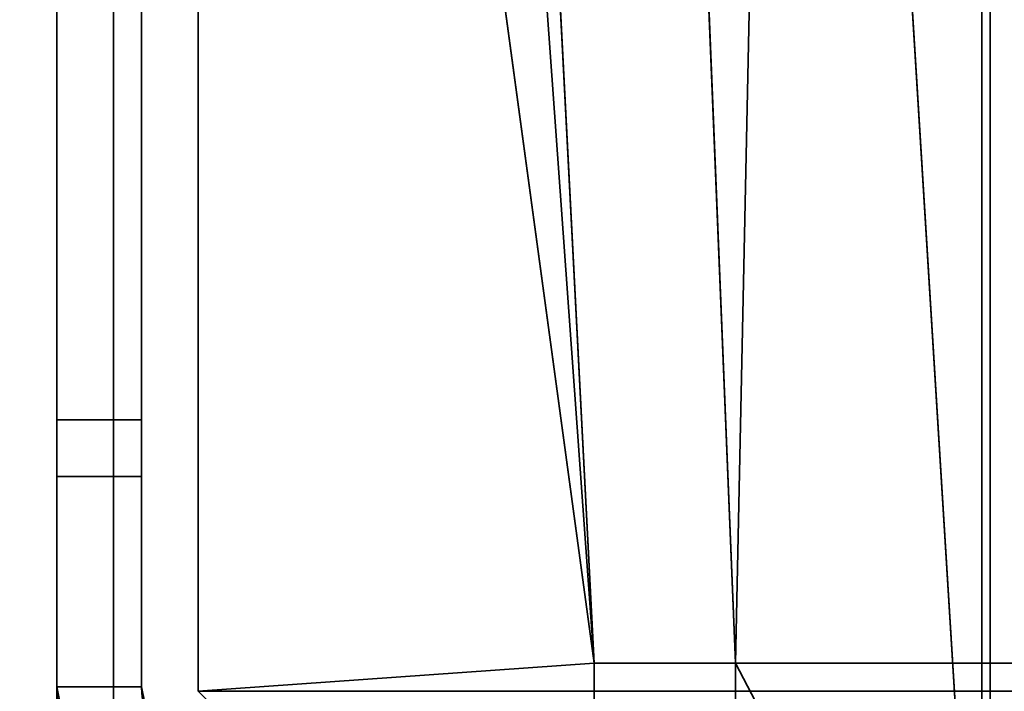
# Model space of a CAD drawing. Header units: millimetres. Extents: x -508 to 6708, y -110 to 248.
# Tile 98 of 256: x -314 to -296, y 18 to 30. Entities that reach past the tile are written whole.
import ezdxf

# ---------------------------------------------------------------- set-up
doc = ezdxf.new("R2010")
doc.units = ezdxf.units.MM
doc.layers.add('151', color=7, linetype='Continuous', true_color=0xffffff)

# ---------------------------------------------------------------- blocks, each defined once
blk = doc.blocks.new('UG_SURFACE_001')
at = {"layer": '151', "color": 252, "linetype": 'Continuous', "lineweight": 35}
for points in [[(507.5, -5.3, 2215.25), (507.5, 229.4, 2215.25), (-507.5, 229.4, 2215.25), (-507.5, -5.3, 2215.25)], [(-357.5, -5.3, 2065.25), (-357.5, 229.4, 2065.25), (357.5, 229.4, 2065.25), (357.5, -5.3, 2065.25)]]:
    blk.add_3dface(points, dxfattribs=at)
blk = doc.blocks.new('UG_SURFACE_203')
at = {"layer": '151', "color": 252, "linetype": 'Continuous', "lineweight": 35}
for points in [[(-313, -22.22, 2020.25), (-313, 61.62, 2020.25), (-314.5, 61.62, 2021.75), (-314.5, -22.22, 2021.75)], [(-314.5, -22.22, -7.75), (-314.5, 61.62, -7.75), (-313, 61.62, -7.75), (-313, -22.22, -7.75)], [(-313, 61.62, 2020.25), (-313, -22.22, 2020.25), (-313, -22.22, -7.75), (-313, 61.62, -7.75)]]:
    blk.add_3dface(points, dxfattribs=at)
blk = doc.blocks.new('UG_SURFACE_204')
at = {"layer": '151', "color": 252, "linetype": 'Continuous', "lineweight": 35}
for points in [[(-313, -22.22, 2020.25), (-313, 61.62, 2020.25), (-314.5, 61.62, 2021.75), (-314.5, -22.22, 2021.75)], [(-314.5, -22.22, -7.75), (-314.5, 61.62, -7.75), (-313, 61.62, -7.75), (-313, -22.22, -7.75)], [(-313, 61.62, 2020.25), (-313, -22.22, 2020.25), (-313, -22.22, -7.75), (-313, 61.62, -7.75)]]:
    blk.add_3dface(points, dxfattribs=at)
blk = doc.blocks.new('UG_SURFACE_205')
at = {"layer": '151', "color": 252, "linetype": 'Continuous', "lineweight": 35}
for points in [[(-314.5, -22.22, 2021.75), (314.5, -22.22, 2021.75), (314.5, 61.62, 2021.75), (-314.5, 61.62, 2021.75)], [(-313, 61.62, 2020.25), (-313, -22.22, 2020.25), (-314.5, -22.22, 2021.75), (-314.5, 61.62, 2021.75)], [(-313, -22.22, 2020.25), (-313, 61.62, 2020.25), (313, 61.62, 2020.25), (313, -22.22, 2020.25)]]:
    blk.add_3dface(points, dxfattribs=at)
blk = doc.blocks.new('UG_SURFACE_210')
at = {"layer": '151', "color": 252, "linetype": 'Continuous', "lineweight": 35}
for points in [[(-313, 69.5, -5.75), (-313, 22.801, 73.95), (-313, 22.801, 76.45), (-313, 51.894, 185.679)], [(-313, 45.869, 1823.114), (-313, 41.7, 1824), (-313, 18.08, 2006.25), (-313, 69.5, 2006.25)], [(-313, 69.5, -5.75), (-313, 22.801, 60.05), (-313, 22.801, 62.55)], [(-313, 22.801, 62.55), (-313, 22.801, 73.95), (-313, 69.5, -5.75)], [(-313, 69.5, -5.75), (-313, 18.08, -5.75), (-313, 18.08, 60.05), (-313, 22.801, 60.05)], [(-311.5, 18.08, 2006.25), (-311.5, 69.5, 2006.25), (-313, 69.5, 2006.25), (-313, 18.08, 2006.25)], [(-313, 18.08, -5.75), (-313, 69.5, -5.75), (-311.5, 69.5, -5.75), (-311.5, 18.08, -5.75)], [(-311.5, 69.5, 2006.25), (-311.5, 22.801, 1936.45), (-311.5, 22.801, 1933.95), (-311.5, 51.448, 1816.917)], [(-311.5, 69.5, 2006.25), (-311.5, 18.08, 2006.25), (-311.5, 18.08, 1936.45), (-311.5, 22.801, 1936.45)], [(-311.5, 43.831, 176.724), (-311.5, 41.7, 176.5), (-311.5, 18.08, -5.75), (-311.5, 69.5, -5.75)], [(-313, 50.577, 181.625), (-313, 51.894, 185.679), (-313, 22.801, 76.45)], [(-311.5, 51.448, 1816.917), (-311.5, 22.801, 1933.95), (-311.5, 22.801, 1922.55)], [(-311.5, 22.801, 1922.55), (-311.5, 22.801, 1920.05), (-311.5, 51.448, 1816.917)], [(-311.5, 49.317, 1820.609), (-311.5, 51.448, 1816.917), (-311.5, 22.801, 1920.05)], [(-313, 22.801, 76.45), (-313, 47.725, 178.458), (-313, 50.577, 181.625)], [(-311.5, 22.801, 1920.05), (-311.5, 45.869, 1823.114), (-311.5, 49.317, 1820.609)], [(-313, 43.831, 176.724), (-313, 47.725, 178.458), (-313, 22.801, 76.45)], [(-311.5, 41.7, 1824), (-311.5, 45.869, 1823.114), (-311.5, 22.801, 1920.05)], [(-313, 22.801, 76.45), (-313, 18.08, 76.45), (-313, 39.569, 176.724), (-313, 43.831, 176.724)], [(-313, 41.7, 1824), (-313, 22.801, 1920.05), (-313, 22.801, 1922.55)], [(-313, 18.08, 1920.05), (-313, 22.801, 1920.05), (-313, 41.7, 1824), (-313, 37.531, 1823.114)], [(-313, 41.7, 1824), (-313, 22.801, 1933.95), (-313, 22.801, 1936.45)], [(-313, 22.801, 1922.55), (-313, 22.801, 1933.95), (-313, 41.7, 1824)], [(-313, 31.506, 1812.679), (-313, 41.7, 1010.5), (-313, 22.801, 1623.95), (-313, 22.801, 1626.45)], [(-313, 41.7, 1010.5), (-313, 22.801, 1610.05), (-313, 22.801, 1612.55)], [(-313, 41.7, 1010.5), (-313, 22.801, 1313.95), (-313, 22.801, 1316.45)], [(-313, 22.801, 1936.45), (-313, 18.08, 2006.25), (-313, 41.7, 1824)], [(-313, 22.801, 1612.55), (-313, 22.801, 1623.95), (-313, 41.7, 1010.5)], [(-313, 22.801, 1316.45), (-313, 22.801, 1610.05), (-313, 41.7, 1010.5)], [(-313, 41.7, 1010.5), (-313, 22.801, 1300.05), (-313, 22.801, 1302.55)], [(-313, 18.08, 1300.05), (-313, 22.801, 1300.05), (-313, 41.7, 1010.5), (-313, 37.531, 1009.614)], [(-313, 22.801, 1302.55), (-313, 22.801, 1313.95), (-313, 41.7, 1010.5)], [(-313, 41.7, 197), (-313, 22.801, 693.95), (-313, 22.801, 696.45)], [(-313, 18.08, 370.05), (-313, 22.801, 370.05), (-313, 41.7, 197), (-313, 37.531, 196.114)], [(-313, 31.506, 999.179), (-313, 41.7, 197), (-313, 22.801, 990.05), (-313, 22.801, 992.55)], [(-313, 22.801, 696.45), (-313, 22.801, 990.05), (-313, 41.7, 197)], [(-313, 41.7, 197), (-313, 22.801, 680.05), (-313, 22.801, 682.55)], [(-313, 41.7, 197), (-313, 22.801, 383.95), (-313, 22.801, 386.45)], [(-313, 22.801, 682.55), (-313, 22.801, 693.95), (-313, 41.7, 197)], [(-313, 22.801, 386.45), (-313, 22.801, 680.05), (-313, 41.7, 197)], [(-313, 41.7, 197), (-313, 22.801, 370.05), (-313, 22.801, 372.55)], [(-313, 22.801, 372.55), (-313, 22.801, 383.95), (-313, 41.7, 197)], [(-311.5, 41.7, 1803.5), (-311.5, 39.569, 1803.724), (-311.5, 22.801, 1626.45), (-311.5, 22.801, 1623.95)], [(-311.5, 22.801, 1623.95), (-311.5, 31.506, 999.179), (-311.5, 41.7, 1803.5)], [(-311.5, 18.08, 76.45), (-311.5, 22.801, 76.45), (-311.5, 41.7, 176.5), (-311.5, 39.569, 176.724)], [(-311.5, 22.801, 76.45), (-311.5, 22.801, 73.95), (-311.5, 41.7, 176.5)], [(-311.5, 22.801, 1920.05), (-311.5, 37.531, 1823.114), (-311.5, 41.7, 1824)], [(-311.5, 41.7, 176.5), (-311.5, 22.801, 62.55), (-311.5, 22.801, 60.05)], [(-311.5, 22.801, 60.05), (-311.5, 18.08, -5.75), (-311.5, 41.7, 176.5)], [(-311.5, 22.801, 62.55), (-311.5, 41.7, 176.5), (-311.5, 22.801, 73.95)], [(-313, 18.08, 76.45), (-313, 35.675, 178.458), (-313, 39.569, 176.724)], [(-311.5, 39.569, 1803.724), (-311.5, 35.675, 1805.458), (-311.5, 22.801, 1626.45)], [(-311.5, 39.569, 176.724), (-311.5, 35.675, 178.458), (-311.5, 18.08, 133.67), (-311.5, 18.08, 76.45)], [(-313, 18.08, 1920.05), (-313, 37.531, 1823.114), (-313, 34.083, 1820.609)], [(-313, 22.801, 1006.45), (-313, 37.531, 1009.614), (-313, 34.083, 1007.109)], [(-313, 18.08, 370.05), (-313, 37.531, 196.114), (-313, 34.083, 193.609)], [(-313, 37.531, 1009.614), (-313, 22.801, 1006.45), (-313, 18.08, 1006.45), (-313, 18.08, 1300.05)], [(-311.5, 34.083, 1820.609), (-311.5, 37.531, 1823.114), (-311.5, 22.801, 1920.05)], [(-313, 32.823, 181.625), (-313, 35.675, 178.458), (-313, 18.08, 76.45)], [(-311.5, 18.08, 133.67), (-311.5, 35.675, 178.458), (-311.5, 32.823, 181.625)], [(-311.5, 35.675, 1805.458), (-311.5, 32.823, 1808.625), (-311.5, 22.801, 1626.45)], [(-311.5, 35.675, 991.958), (-311.5, 22.801, 1003.95), (-311.5, 22.801, 992.55)], [(-311.5, 22.801, 1003.95), (-311.5, 35.675, 991.958), (-311.5, 32.823, 995.125)], [(-311.5, 22.801, 992.55), (-311.5, 22.801, 990.05), (-311.5, 31.506, 185.679), (-311.5, 35.675, 991.958)], [(-313, 34.083, 1820.609), (-313, 31.952, 1816.917), (-313, 18.08, 1920.05)], [(-313, 34.083, 1007.109), (-313, 31.952, 1003.417), (-313, 22.801, 1006.45)], [(-313, 34.083, 193.609), (-313, 31.952, 189.917), (-313, 18.08, 370.05)], [(-311.5, 22.801, 1920.05), (-311.5, 31.952, 1816.917), (-311.5, 34.083, 1820.609)], [(-313, 18.08, 76.45), (-313, 31.506, 185.679), (-313, 32.823, 181.625)], [(-311.5, 18.08, 193.39), (-311.5, 18.08, 133.67), (-311.5, 32.823, 181.625), (-311.5, 31.506, 185.679)], [(-311.5, 22.801, 1003.95), (-311.5, 32.823, 995.125), (-311.5, 31.506, 999.179)], [(-311.5, 32.823, 1808.625), (-311.5, 31.506, 1812.679), (-311.5, 22.801, 1626.45)], [(-313, 18.08, 1920.05), (-313, 31.952, 1816.917), (-313, 31.506, 1812.679)], [(-313, 31.952, 1003.417), (-313, 31.506, 999.179), (-313, 22.801, 1003.95), (-313, 22.801, 1006.45)], [(-313, 18.08, 76.45), (-313, 18.08, 370.05), (-313, 31.952, 189.917), (-313, 31.506, 185.679)], [(-311.5, 31.506, 1812.679), (-311.5, 31.952, 1816.917), (-311.5, 22.801, 1920.05)], [(-313, 31.506, 1812.679), (-313, 22.801, 1626.45), (-313, 18.08, 1626.45), (-313, 18.08, 1920.05)], [(-313, 22.801, 1003.95), (-313, 31.506, 999.179), (-313, 22.801, 992.55), (-313, 21.801, 992.55)], [(-311.5, 31.506, 185.679), (-311.5, 22.801, 383.95), (-311.5, 22.801, 372.55)], [(-311.5, 22.801, 372.55), (-311.5, 22.801, 370.05), (-311.5, 31.506, 185.679)], [(-311.5, 22.801, 370.05), (-311.5, 18.08, 193.39), (-311.5, 31.506, 185.679)], [(-311.5, 31.506, 185.679), (-311.5, 22.801, 682.55), (-311.5, 22.801, 680.05)], [(-311.5, 31.506, 999.179), (-311.5, 22.801, 1302.55), (-311.5, 22.801, 1300.05)], [(-311.5, 31.506, 185.679), (-311.5, 22.801, 693.95), (-311.5, 22.801, 682.55)], [(-311.5, 22.801, 680.05), (-311.5, 22.801, 386.45), (-311.5, 31.506, 185.679)], [(-311.5, 31.506, 999.179), (-311.5, 22.801, 1313.95), (-311.5, 22.801, 1302.55)], [(-311.5, 22.801, 1300.05), (-311.5, 22.801, 1006.45), (-311.5, 31.506, 999.179)], [(-311.5, 22.801, 386.45), (-311.5, 22.801, 383.95), (-311.5, 31.506, 185.679)], [(-311.5, 22.801, 1006.45), (-311.5, 22.801, 1003.95), (-311.5, 31.506, 999.179)], [(-311.5, 22.801, 1920.05), (-311.5, 22.801, 1626.45), (-311.5, 31.506, 1812.679)], [(-311.5, 31.506, 185.679), (-311.5, 22.801, 990.05), (-311.5, 22.801, 696.45)], [(-311.5, 31.506, 999.179), (-311.5, 22.801, 1612.55), (-311.5, 22.801, 1610.05)], [(-311.5, 31.506, 999.179), (-311.5, 22.801, 1623.95), (-311.5, 22.801, 1612.55)], [(-311.5, 22.801, 1610.05), (-311.5, 22.801, 1316.45), (-311.5, 31.506, 999.179)], [(-311.5, 22.801, 1316.45), (-311.5, 22.801, 1313.95), (-311.5, 31.506, 999.179)], [(-311.5, 22.801, 696.45), (-311.5, 22.801, 693.95), (-311.5, 31.506, 185.679)], [(-313, 22.801, 76.45), (-313, 22.801, 73.95), (-311.5, 22.801, 73.95), (-311.5, 22.801, 76.45)], [(-313, 22.801, 73.95), (-313, 21.801, 73.95), (-311.5, 21.801, 73.95), (-311.5, 22.801, 73.95)], [(-313, 21.801, 62.55), (-313, 22.801, 62.55), (-311.5, 22.801, 62.55), (-311.5, 21.801, 62.55)], [(-313, 22.801, 62.55), (-313, 22.801, 60.05), (-311.5, 22.801, 60.05), (-311.5, 22.801, 62.55)], [(-313, 22.801, 1936.45), (-313, 22.801, 1933.95), (-311.5, 22.801, 1933.95), (-311.5, 22.801, 1936.45)], [(-313, 22.801, 1933.95), (-313, 21.801, 1933.95), (-311.5, 21.801, 1933.95), (-311.5, 22.801, 1933.95)], [(-313, 21.801, 1922.55), (-313, 22.801, 1922.55), (-311.5, 22.801, 1922.55), (-311.5, 21.801, 1922.55)], [(-313, 22.801, 1922.55), (-313, 22.801, 1920.05), (-311.5, 22.801, 1920.05), (-311.5, 22.801, 1922.55)], [(-313, 22.801, 1626.45), (-313, 22.801, 1623.95), (-311.5, 22.801, 1623.95), (-311.5, 22.801, 1626.45)], [(-313, 22.801, 1623.95), (-313, 21.801, 1623.95), (-311.5, 21.801, 1623.95), (-311.5, 22.801, 1623.95)], [(-313, 21.801, 1612.55), (-313, 22.801, 1612.55), (-311.5, 22.801, 1612.55), (-311.5, 21.801, 1612.55)], [(-313, 22.801, 1612.55), (-313, 22.801, 1610.05), (-311.5, 22.801, 1610.05), (-311.5, 22.801, 1612.55)], [(-313, 22.801, 1316.45), (-313, 22.801, 1313.95), (-311.5, 22.801, 1313.95), (-311.5, 22.801, 1316.45)], [(-313, 22.801, 1313.95), (-313, 21.801, 1313.95), (-311.5, 21.801, 1313.95), (-311.5, 22.801, 1313.95)], [(-313, 21.801, 1302.55), (-313, 22.801, 1302.55), (-311.5, 22.801, 1302.55), (-311.5, 21.801, 1302.55)], [(-313, 22.801, 1302.55), (-313, 22.801, 1300.05), (-311.5, 22.801, 1300.05), (-311.5, 22.801, 1302.55)], [(-313, 22.801, 1006.45), (-313, 22.801, 1003.95), (-311.5, 22.801, 1003.95), (-311.5, 22.801, 1006.45)], [(-313, 22.801, 1003.95), (-313, 21.801, 1003.95), (-311.5, 21.801, 1003.95), (-311.5, 22.801, 1003.95)], [(-313, 21.801, 992.55), (-313, 22.801, 992.55), (-311.5, 22.801, 992.55), (-311.5, 21.801, 992.55)], [(-313, 22.801, 992.55), (-313, 22.801, 990.05), (-311.5, 22.801, 990.05), (-311.5, 22.801, 992.55)], [(-313, 22.801, 696.45), (-313, 22.801, 693.95), (-311.5, 22.801, 693.95), (-311.5, 22.801, 696.45)], [(-313, 22.801, 693.95), (-313, 21.801, 693.95), (-311.5, 21.801, 693.95), (-311.5, 22.801, 693.95)], [(-313, 21.801, 682.55), (-313, 22.801, 682.55), (-311.5, 22.801, 682.55), (-311.5, 21.801, 682.55)], [(-313, 22.801, 682.55), (-313, 22.801, 680.05), (-311.5, 22.801, 680.05), (-311.5, 22.801, 682.55)], [(-313, 22.801, 386.45), (-313, 22.801, 383.95), (-311.5, 22.801, 383.95), (-311.5, 22.801, 386.45)], [(-313, 22.801, 383.95), (-313, 21.801, 383.95), (-311.5, 21.801, 383.95), (-311.5, 22.801, 383.95)], [(-313, 21.801, 372.55), (-313, 22.801, 372.55), (-311.5, 22.801, 372.55), (-311.5, 21.801, 372.55)], [(-313, 22.801, 372.55), (-313, 22.801, 370.05), (-311.5, 22.801, 370.05), (-311.5, 22.801, 372.55)], [(-313, 18.08, 76.45), (-313, 22.801, 76.45), (-311.5, 22.801, 76.45), (-311.5, 18.08, 76.45)], [(-311.5, 18.08, 370.05), (-311.5, 22.801, 370.05), (-313, 22.801, 370.05), (-313, 18.08, 370.05)], [(-313, 18.08, 386.45), (-313, 22.801, 386.45), (-311.5, 22.801, 386.45), (-311.5, 18.08, 386.45)], [(-311.5, 18.08, 680.05), (-311.5, 22.801, 680.05), (-313, 22.801, 680.05), (-313, 18.08, 680.05)], [(-313, 18.08, 696.45), (-313, 22.801, 696.45), (-311.5, 22.801, 696.45), (-311.5, 18.08, 696.45)], [(-311.5, 18.08, 990.05), (-311.5, 22.801, 990.05), (-313, 22.801, 990.05), (-313, 18.08, 990.05)], [(-313, 18.08, 1006.45), (-313, 22.801, 1006.45), (-311.5, 22.801, 1006.45), (-311.5, 18.08, 1006.45)], [(-311.5, 18.08, 1300.05), (-311.5, 22.801, 1300.05), (-313, 22.801, 1300.05), (-313, 18.08, 1300.05)], [(-313, 18.08, 1316.45), (-313, 22.801, 1316.45), (-311.5, 22.801, 1316.45), (-311.5, 18.08, 1316.45)], [(-311.5, 18.08, 1610.05), (-311.5, 22.801, 1610.05), (-313, 22.801, 1610.05), (-313, 18.08, 1610.05)], [(-313, 18.08, 1626.45), (-313, 22.801, 1626.45), (-311.5, 22.801, 1626.45), (-311.5, 18.08, 1626.45)], [(-311.5, 18.08, 1920.05), (-311.5, 22.801, 1920.05), (-313, 22.801, 1920.05), (-313, 18.08, 1920.05)], [(-313, 22.801, 1922.55), (-313, 21.801, 1922.55), (-313, 21.801, 1933.95), (-313, 22.801, 1933.95)], [(-313, 22.801, 1316.45), (-313, 18.08, 1316.45), (-313, 18.08, 1610.05), (-313, 22.801, 1610.05)], [(-313, 21.801, 992.55), (-313, 21.801, 1003.95), (-313, 22.801, 1003.95)], [(-313, 22.801, 1612.55), (-313, 21.801, 1612.55), (-313, 21.801, 1623.95), (-313, 22.801, 1623.95)], [(-313, 22.801, 1302.55), (-313, 21.801, 1302.55), (-313, 21.801, 1313.95), (-313, 22.801, 1313.95)], [(-313, 22.801, 696.45), (-313, 18.08, 696.45), (-313, 18.08, 990.05), (-313, 22.801, 990.05)], [(-313, 22.801, 386.45), (-313, 18.08, 386.45), (-313, 18.08, 680.05), (-313, 22.801, 680.05)], [(-313, 22.801, 682.55), (-313, 21.801, 682.55), (-313, 21.801, 693.95), (-313, 22.801, 693.95)], [(-313, 22.801, 372.55), (-313, 21.801, 372.55), (-313, 21.801, 383.95), (-313, 22.801, 383.95)], [(-313, 22.801, 62.55), (-313, 21.801, 62.55), (-313, 21.801, 73.95), (-313, 22.801, 73.95)], [(-313, 22.801, 1936.45), (-313, 18.08, 1936.45), (-313, 18.08, 2006.25)], [(-313, 18.08, 1936.45), (-313, 22.801, 1936.45), (-311.5, 22.801, 1936.45), (-311.5, 18.08, 1936.45)], [(-311.5, 18.08, 60.05), (-311.5, 22.801, 60.05), (-313, 22.801, 60.05), (-313, 18.08, 60.05)], [(-311.5, 22.801, 370.05), (-311.5, 18.08, 253.11), (-311.5, 18.08, 193.39)], [(-311.5, 22.801, 370.05), (-311.5, 18.08, 312.83), (-311.5, 18.08, 253.11)], [(-311.5, 22.801, 386.45), (-311.5, 18.08, 503.39), (-311.5, 18.08, 443.67)], [(-311.5, 22.801, 696.45), (-311.5, 18.08, 813.39), (-311.5, 18.08, 753.67)], [(-311.5, 22.801, 386.45), (-311.5, 22.801, 680.05), (-311.5, 18.08, 563.11), (-311.5, 18.08, 503.39)], [(-311.5, 22.801, 696.45), (-311.5, 22.801, 990.05), (-311.5, 18.08, 873.11), (-311.5, 18.08, 813.39)], [(-311.5, 22.801, 680.05), (-311.5, 18.08, 622.83), (-311.5, 18.08, 563.11)], [(-311.5, 22.801, 990.05), (-311.5, 18.08, 932.83), (-311.5, 18.08, 873.11)], [(-311.5, 22.801, 1006.45), (-311.5, 18.08, 1123.39), (-311.5, 18.08, 1063.67)], [(-311.5, 18.08, 443.67), (-311.5, 18.08, 386.45), (-311.5, 22.801, 386.45)], [(-311.5, 22.801, 990.05), (-311.5, 18.08, 990.05), (-311.5, 18.08, 932.83)], [(-311.5, 22.801, 1006.45), (-311.5, 22.801, 1300.05), (-311.5, 18.08, 1183.11), (-311.5, 18.08, 1123.39)], [(-311.5, 22.801, 1316.45), (-311.5, 18.08, 1433.39), (-311.5, 18.08, 1373.67)], [(-311.5, 22.801, 1626.45), (-311.5, 18.08, 1743.39), (-311.5, 18.08, 1683.67)], [(-311.5, 22.801, 370.05), (-311.5, 18.08, 370.05), (-311.5, 18.08, 312.83)], [(-311.5, 22.801, 680.05), (-311.5, 18.08, 680.05), (-311.5, 18.08, 622.83)], [(-311.5, 18.08, 753.67), (-311.5, 18.08, 696.45), (-311.5, 22.801, 696.45)], [(-311.5, 22.801, 1300.05), (-311.5, 18.08, 1242.83), (-311.5, 18.08, 1183.11)], [(-311.5, 22.801, 1316.45), (-311.5, 22.801, 1610.05), (-311.5, 18.08, 1493.11), (-311.5, 18.08, 1433.39)], [(-311.5, 22.801, 1626.45), (-311.5, 22.801, 1920.05), (-311.5, 18.08, 1803.11), (-311.5, 18.08, 1743.39)], [(-311.5, 22.801, 383.95), (-311.5, 21.801, 383.95), (-311.5, 21.801, 372.55), (-311.5, 22.801, 372.55)], [(-311.5, 22.801, 693.95), (-311.5, 21.801, 693.95), (-311.5, 21.801, 682.55), (-311.5, 22.801, 682.55)], [(-311.5, 18.08, 1063.67), (-311.5, 18.08, 1006.45), (-311.5, 22.801, 1006.45)], [(-311.5, 22.801, 1610.05), (-311.5, 18.08, 1552.83), (-311.5, 18.08, 1493.11)], [(-311.5, 22.801, 1920.05), (-311.5, 18.08, 1862.83), (-311.5, 18.08, 1803.11)], [(-311.5, 22.801, 1003.95), (-311.5, 21.801, 1003.95), (-311.5, 21.801, 992.55), (-311.5, 22.801, 992.55)], [(-311.5, 22.801, 1300.05), (-311.5, 18.08, 1300.05), (-311.5, 18.08, 1242.83)], [(-311.5, 18.08, 1373.67), (-311.5, 18.08, 1316.45), (-311.5, 22.801, 1316.45)], [(-311.5, 22.801, 1920.05), (-311.5, 18.08, 1920.05), (-311.5, 18.08, 1862.83)], [(-311.5, 22.801, 1313.95), (-311.5, 21.801, 1313.95), (-311.5, 21.801, 1302.55), (-311.5, 22.801, 1302.55)], [(-311.5, 22.801, 1610.05), (-311.5, 18.08, 1610.05), (-311.5, 18.08, 1552.83)], [(-311.5, 18.08, 1683.67), (-311.5, 18.08, 1626.45), (-311.5, 22.801, 1626.45)], [(-311.5, 22.801, 1623.95), (-311.5, 21.801, 1623.95), (-311.5, 21.801, 1612.55), (-311.5, 22.801, 1612.55)], [(-311.5, 22.801, 1933.95), (-311.5, 21.801, 1933.95), (-311.5, 21.801, 1922.55), (-311.5, 22.801, 1922.55)], [(-311.5, 22.801, 73.95), (-311.5, 21.801, 73.95), (-311.5, 21.801, 62.55), (-311.5, 22.801, 62.55)], [(-311.5, 22.801, 60.05), (-311.5, 18.08, 60.05), (-311.5, 18.08, -5.75)], [(-313, 21.801, 73.95), (-313, 21.801, 62.55), (-311.5, 21.801, 62.55), (-311.5, 21.801, 73.95)], [(-313, 21.801, 1933.95), (-313, 21.801, 1922.55), (-311.5, 21.801, 1922.55), (-311.5, 21.801, 1933.95)], [(-313, 21.801, 1623.95), (-313, 21.801, 1612.55), (-311.5, 21.801, 1612.55), (-311.5, 21.801, 1623.95)], [(-313, 21.801, 1313.95), (-313, 21.801, 1302.55), (-311.5, 21.801, 1302.55), (-311.5, 21.801, 1313.95)], [(-313, 21.801, 1003.95), (-313, 21.801, 992.55), (-311.5, 21.801, 992.55), (-311.5, 21.801, 1003.95)], [(-313, 21.801, 693.95), (-313, 21.801, 682.55), (-311.5, 21.801, 682.55), (-311.5, 21.801, 693.95)], [(-313, 21.801, 383.95), (-313, 21.801, 372.55), (-311.5, 21.801, 372.55), (-311.5, 21.801, 383.95)], [(-311.5, 18.08, 76.45), (-311.38, 17.475, 76.45), (-312.766, 16.901, 76.45), (-313, 18.08, 76.45)], [(-313, 18.08, 370.05), (-312.766, 16.901, 370.05), (-311.38, 17.475, 370.05), (-311.5, 18.08, 370.05)], [(-311.5, 18.08, 386.45), (-311.38, 17.475, 386.45), (-312.766, 16.901, 386.45), (-313, 18.08, 386.45)], [(-313, 18.08, 680.05), (-312.766, 16.901, 680.05), (-311.38, 17.475, 680.05), (-311.5, 18.08, 680.05)], [(-311.5, 18.08, 696.45), (-311.38, 17.475, 696.45), (-312.766, 16.901, 696.45), (-313, 18.08, 696.45)], [(-313, 18.08, 990.05), (-312.766, 16.901, 990.05), (-311.38, 17.475, 990.05), (-311.5, 18.08, 990.05)], [(-311.5, 18.08, 1006.45), (-311.38, 17.475, 1006.45), (-312.766, 16.901, 1006.45), (-313, 18.08, 1006.45)], [(-313, 18.08, 1300.05), (-312.766, 16.901, 1300.05), (-311.38, 17.475, 1300.05), (-311.5, 18.08, 1300.05)], [(-311.5, 18.08, 1316.45), (-311.38, 17.475, 1316.45), (-312.766, 16.901, 1316.45), (-313, 18.08, 1316.45)], [(-313, 18.08, 1610.05), (-312.766, 16.901, 1610.05), (-311.38, 17.475, 1610.05), (-311.5, 18.08, 1610.05)], [(-311.5, 18.08, 1626.45), (-311.38, 17.475, 1626.45), (-312.766, 16.901, 1626.45), (-313, 18.08, 1626.45)], [(-313, 18.08, 1920.05), (-312.766, 16.901, 1920.05), (-311.38, 17.475, 1920.05), (-311.5, 18.08, 1920.05)], [(-311.5, 18.08, 1936.45), (-311.38, 17.475, 1936.45), (-312.766, 16.901, 1936.45), (-313, 18.08, 1936.45)], [(-313, 18.08, 60.05), (-312.766, 16.901, 60.05), (-311.38, 17.475, 60.05), (-311.5, 18.08, 60.05)], [(-313, 18.08, 60.05), (-313, 18.08, -5.75), (-312.766, 16.901, -5.75), (-312.766, 16.901, 60.05)], [(-312.766, 16.901, 1936.45), (-312.766, 16.901, 2006.25), (-313, 18.08, 2006.25), (-313, 18.08, 1936.45)], [(-312.766, 16.901, 1626.45), (-312.766, 16.901, 1920.05), (-313, 18.08, 1920.05), (-313, 18.08, 1626.45)], [(-312.766, 16.901, 1316.45), (-312.766, 16.901, 1610.05), (-313, 18.08, 1610.05), (-313, 18.08, 1316.45)], [(-312.766, 16.901, 1006.45), (-312.766, 16.901, 1300.05), (-313, 18.08, 1300.05), (-313, 18.08, 1006.45)], [(-312.766, 16.901, 696.45), (-312.766, 16.901, 990.05), (-313, 18.08, 990.05), (-313, 18.08, 696.45)], [(-312.766, 16.901, 386.45), (-312.766, 16.901, 680.05), (-313, 18.08, 680.05), (-313, 18.08, 386.45)], [(-312.766, 16.901, 76.45), (-312.766, 16.901, 370.05), (-313, 18.08, 370.05), (-313, 18.08, 76.45)], [(-313, 18.08, 2006.25), (-312.766, 16.901, 2006.25), (-311.38, 17.475, 2006.25), (-311.5, 18.08, 2006.25)], [(-311.5, 18.08, -5.75), (-311.38, 17.475, -5.75), (-312.766, 16.901, -5.75), (-313, 18.08, -5.75)], [(-311.5, 18.08, 1936.45), (-311.5, 18.08, 2006.25), (-311.38, 17.475, 2006.25), (-311.38, 17.475, 1936.45)], [(-311.38, 17.475, 60.05), (-311.38, 17.475, -5.75), (-311.5, 18.08, -5.75), (-311.5, 18.08, 60.05)], [(-311.38, 17.475, 1920.05), (-311.38, 17.475, 1862.83), (-311.5, 18.08, 1862.83), (-311.5, 18.08, 1920.05)], [(-311.5, 18.08, 1626.45), (-311.5, 18.08, 1683.67), (-311.38, 17.475, 1683.67), (-311.38, 17.475, 1626.45)], [(-311.5, 18.08, 1683.67), (-311.5, 18.08, 1743.39), (-311.38, 17.475, 1743.39), (-311.38, 17.475, 1683.67)], [(-311.5, 18.08, 1743.39), (-311.5, 18.08, 1803.11), (-311.38, 17.475, 1803.11), (-311.38, 17.475, 1743.39)], [(-311.5, 18.08, 1803.11), (-311.5, 18.08, 1862.83), (-311.38, 17.475, 1862.83), (-311.38, 17.475, 1803.11)], [(-311.38, 17.475, 1610.05), (-311.38, 17.475, 1552.83), (-311.5, 18.08, 1552.83), (-311.5, 18.08, 1610.05)], [(-311.5, 18.08, 1316.45), (-311.5, 18.08, 1373.67), (-311.38, 17.475, 1373.67), (-311.38, 17.475, 1316.45)], [(-311.5, 18.08, 1373.67), (-311.5, 18.08, 1433.39), (-311.38, 17.475, 1433.39), (-311.38, 17.475, 1373.67)], [(-311.5, 18.08, 1433.39), (-311.5, 18.08, 1493.11), (-311.38, 17.475, 1493.11), (-311.38, 17.475, 1433.39)], [(-311.5, 18.08, 1493.11), (-311.5, 18.08, 1552.83), (-311.38, 17.475, 1552.83), (-311.38, 17.475, 1493.11)], [(-311.38, 17.475, 1300.05), (-311.38, 17.475, 1242.83), (-311.5, 18.08, 1242.83), (-311.5, 18.08, 1300.05)], [(-311.5, 18.08, 1006.45), (-311.5, 18.08, 1063.67), (-311.38, 17.475, 1063.67), (-311.38, 17.475, 1006.45)], [(-311.5, 18.08, 1063.67), (-311.5, 18.08, 1123.39), (-311.38, 17.475, 1123.39), (-311.38, 17.475, 1063.67)], [(-311.5, 18.08, 1123.39), (-311.5, 18.08, 1183.11), (-311.38, 17.475, 1183.11), (-311.38, 17.475, 1123.39)], [(-311.5, 18.08, 1183.11), (-311.5, 18.08, 1242.83), (-311.38, 17.475, 1242.83), (-311.38, 17.475, 1183.11)], [(-311.38, 17.475, 990.05), (-311.38, 17.475, 932.83), (-311.5, 18.08, 932.83), (-311.5, 18.08, 990.05)], [(-311.5, 18.08, 696.45), (-311.5, 18.08, 753.67), (-311.38, 17.475, 753.67), (-311.38, 17.475, 696.45)], [(-311.5, 18.08, 753.67), (-311.5, 18.08, 813.39), (-311.38, 17.475, 813.39), (-311.38, 17.475, 753.67)], [(-311.5, 18.08, 813.39), (-311.5, 18.08, 873.11), (-311.38, 17.475, 873.11), (-311.38, 17.475, 813.39)], [(-311.5, 18.08, 873.11), (-311.5, 18.08, 932.83), (-311.38, 17.475, 932.83), (-311.38, 17.475, 873.11)], [(-311.38, 17.475, 680.05), (-311.38, 17.475, 622.83), (-311.5, 18.08, 622.83), (-311.5, 18.08, 680.05)], [(-311.5, 18.08, 386.45), (-311.5, 18.08, 443.67), (-311.38, 17.475, 443.67), (-311.38, 17.475, 386.45)], [(-311.5, 18.08, 443.67), (-311.5, 18.08, 503.39), (-311.38, 17.475, 503.39), (-311.38, 17.475, 443.67)], [(-311.5, 18.08, 503.39), (-311.5, 18.08, 563.11), (-311.38, 17.475, 563.11), (-311.38, 17.475, 503.39)], [(-311.5, 18.08, 563.11), (-311.5, 18.08, 622.83), (-311.38, 17.475, 622.83), (-311.38, 17.475, 563.11)], [(-311.38, 17.475, 370.05), (-311.38, 17.475, 312.83), (-311.5, 18.08, 312.83), (-311.5, 18.08, 370.05)], [(-311.5, 18.08, 76.45), (-311.5, 18.08, 133.67), (-311.38, 17.475, 133.67), (-311.38, 17.475, 76.45)], [(-311.5, 18.08, 133.67), (-311.5, 18.08, 193.39), (-311.38, 17.475, 193.39), (-311.38, 17.475, 133.67)], [(-311.5, 18.08, 193.39), (-311.5, 18.08, 253.11), (-311.38, 17.475, 253.11), (-311.38, 17.475, 193.39)], [(-311.5, 18.08, 253.11), (-311.5, 18.08, 312.83), (-311.38, 17.475, 312.83), (-311.38, 17.475, 253.11)]]:
    blk.add_3dface(points, dxfattribs=at)
blk = doc.blocks.new('UG_SURFACE_211')
at = {"layer": '151', "color": 252, "linetype": 'Continuous', "lineweight": 35}
for points in [[(-312, 68.5, 2020.25), (-260.7, 21.801, 2020.25), (-258.2, 21.801, 2020.25)], [(312, 68.5, 2020.25), (-312, 68.5, 2020.25), (-246.8, 21.801, 2020.25), (-244.3, 21.801, 2020.25)], [(-258.2, 21.801, 2020.25), (-246.8, 21.801, 2020.25), (-312, 68.5, 2020.25)], [(-312, 68.5, 2020.25), (-312, 17.08, 2020.25), (-260.7, 17.08, 2020.25), (-260.7, 21.801, 2020.25)], [(-312, 68.5, 2018.75), (-246.8, 21.801, 2018.75), (-258.2, 21.801, 2018.75)], [(-258.2, 21.801, 2018.75), (-260.7, 21.801, 2018.75), (-312, 68.5, 2018.75)], [(-312, 68.5, 2018.75), (-92.367, 21.801, 2018.75), (-244.3, 21.801, 2018.75)], [(-244.3, 21.801, 2018.75), (-246.8, 21.801, 2018.75), (-312, 68.5, 2018.75)], [(-312, 68.5, 2018.75), (75.967, 21.801, 2018.75), (-75.967, 21.801, 2018.75)], [(-312, 68.5, 2018.75), (-78.467, 21.801, 2018.75), (-89.867, 21.801, 2018.75)], [(-89.867, 21.801, 2018.75), (-92.367, 21.801, 2018.75), (-312, 68.5, 2018.75)], [(-312, 68.5, 2018.75), (312, 68.5, 2018.75), (78.467, 21.801, 2018.75), (75.967, 21.801, 2018.75)], [(-75.967, 21.801, 2018.75), (-78.467, 21.801, 2018.75), (-312, 68.5, 2018.75)], [(-260.7, 21.801, 2018.75), (-260.7, 17.08, 2018.75), (-312, 17.08, 2018.75), (-312, 68.5, 2018.75)], [(-312, 17.08, 2020.25), (-312, 68.5, 2020.25), (-312, 68.5, 2018.75), (-312, 17.08, 2018.75)]]:
    blk.add_3dface(points, dxfattribs=at)
blk = doc.blocks.new('UG_SURFACE_219')
at = {"layer": '151', "color": 41, "linetype": 'Continuous', "lineweight": 35}
for points in [[(-310.5, 70, -4.75), (-318.65, 228.15, -4.75), (-303.5, 18.5, -4.75)], [(-313, 202.3, -4.75), (-303.5, 18.5, -4.75), (-318.65, 228.15, -4.75)], [(-308.5, 202.3, -4.75), (-308.5, 228.15, -4.75), (-296.65, 228.15, -4.75), (-296.65, 10.15, -4.75)], [(-301, 18.5, 2008.25), (-296.65, 228.15, 2003.9), (-308.5, 228.15, 2015.75), (-308.5, 202.3, 2015.75)], [(-301, 18.5, 2008.25), (-301, 10.15, 2008.25), (-296.65, 10.15, 2003.9), (-296.65, 228.15, 2003.9)], [(-296.65, 228.15, 2003.9), (-296.65, 10.15, 2003.9), (-296.65, 10.15, -4.75), (-296.65, 228.15, -4.75)], [(-301, 18.5, -4.75), (-303.5, 18.5, -4.75), (-313, 202.3, -4.75), (-308.5, 202.3, -4.75)], [(-303.5, 18.5, 2010.75), (-301, 18.5, 2008.25), (-308.5, 202.3, 2015.75), (-310.5, 70, 2017.75)], [(-301, 18.5, -4.75), (-308.5, 202.3, -4.75), (-296.65, 10.15, -4.75)], [(-310.5, 18, 2017.75), (-310.5, 70, 2017.75), (-310.5, 70, -4.75), (-310.5, 18, -4.75)], [(-310.5, 18, -4.75), (-310.5, 70, -4.75), (-303.5, 18.5, -4.75)], [(-303.5, 18.5, 2010.75), (-310.5, 70, 2017.75), (-310.5, 18, 2017.75)], [(-303.5, 18.5, -4.75), (-303.5, 16.5, -4.75), (-309, 16.5, -4.75), (-310.5, 18, -4.75)], [(-310.5, 18, 2017.75), (-309, 16.5, 2016.25), (-303.5, 16.5, 2010.75), (-303.5, 18.5, 2010.75)], [(-303.5, 18.5, 2010.75), (-303.5, 16.5, 2010.75), (-303.5, 16.5, -4.75), (-303.5, 18.5, -4.75)], [(-303.5, 18.5, 2010.75), (-303.5, 18.5, -4.75), (-301, 18.5, -4.75), (-301, 18.5, 2008.25)], [(-296.65, 10.15, -4.75), (-301, 10.15, -4.75), (-301, 18.5, -4.75)], [(-301, 18.5, 2008.25), (-301, 18.5, -4.75), (-301, 10.15, -4.75), (-301, 10.15, 2008.25)]]:
    blk.add_3dface(points, dxfattribs=at)
blk = doc.blocks.new('UG_SURFACE_223')
at = {"layer": '151', "color": 7, "linetype": 'Continuous', "lineweight": 35}
for points in [[(-296.65, 10.15, 2003.9), (-296.65, 228.15, 2003.9), (-296.65, 228.15, -4.75), (-296.65, 10.15, -4.75)], [(-296.5, 228.15, -4.75), (-296.5, 10.15, -4.75), (-296.65, 10.15, -4.75), (-296.65, 228.15, -4.75)], [(-296.5, 10.15, 2003.75), (-296.5, 228.15, 2003.75), (-296.65, 228.15, 2003.9), (-296.65, 10.15, 2003.9)], [(-296.5, 10.15, -4.75), (-296.5, 228.15, -4.75), (-296.5, 228.15, 2003.75), (-296.5, 10.15, 2003.75)]]:
    blk.add_3dface(points, dxfattribs=at)
blk = doc.blocks.new('UG_SURFACE_225')
at = {"layer": '151', "color": 7, "linetype": 'Continuous', "lineweight": 35}
for points in [[(-296.5, 228.15, 2003.75), (-296.5, 10.15, 2003.75), (-296.65, 10.15, 2003.9), (-296.65, 228.15, 2003.9)], [(296.65, 10.15, 2003.9), (296.65, 228.15, 2003.9), (-296.65, 228.15, 2003.9), (-296.65, 10.15, 2003.9)], [(-296.5, 10.15, 2003.75), (-296.5, 228.15, 2003.75), (296.5, 228.15, 2003.75), (296.5, 10.15, 2003.75)]]:
    blk.add_3dface(points, dxfattribs=at)
blk = doc.blocks.new('UG_SURFACE_226')
at = {"layer": '151', "color": 41, "linetype": 'Continuous', "lineweight": 35}
for points in [[(-308.5, 202.3, 2015.75), (-308.5, 228.15, 2015.75), (-296.65, 228.15, 2003.9), (-296.65, 10.15, 2003.9)], [(296.65, 228.15, 2003.9), (296.65, 10.15, 2003.9), (-296.65, 10.15, 2003.9), (-296.65, 228.15, 2003.9)], [(-310.5, 70, 2017.75), (-308.5, 202.3, 2015.75), (-301, 18.5, 2008.25), (-303.5, 18.5, 2010.75)], [(-301, 18.5, 2008.25), (-308.5, 202.3, 2015.75), (-296.65, 10.15, 2003.9)], [(310.5, 18, 2017.75), (310.5, 70, 2017.75), (-310.5, 70, 2017.75), (-310.5, 18, 2017.75)], [(-310.5, 18, 2017.75), (-310.5, 70, 2017.75), (-303.5, 18.5, 2010.75)], [(-303.5, 18.5, 2010.75), (-303.5, 16.5, 2010.75), (-309, 16.5, 2016.25), (-310.5, 18, 2017.75)], [(301, 18.5, 2008.25), (303.5, 18.5, 2010.75), (-303.5, 18.5, 2010.75), (-301, 18.5, 2008.25)], [(303.5, 18.5, 2010.75), (303.5, 16.5, 2010.75), (-303.5, 16.5, 2010.75), (-303.5, 18.5, 2010.75)], [(-296.65, 10.15, 2003.9), (-301, 10.15, 2008.25), (-301, 18.5, 2008.25)], [(301, 18.5, 2008.25), (-301, 18.5, 2008.25), (-301, 10.15, 2008.25), (301, 10.15, 2008.25)]]:
    blk.add_3dface(points, dxfattribs=at)

msp = doc.modelspace()

# ---------------------------------------------------------------- linework, layer by layer
at = {"layer": '151', "color": 253, "linetype": 'Continuous', "lineweight": -3}
for p, q in [((-296.65, 10.15, 2003.9), (-296.65, 228.15, 2003.9)), ((-296.65, 10.15, -4.75), (-296.65, 228.15, -4.75)), ((-296.65, 228.15, 2003.9), (-296.65, 10.15, 2003.9)), ((-296.65, 228.15, 2003.9), (-296.65, 10.15, 2003.9)), ((-296.65, 228.15, -4.75), (-296.65, 10.15, -4.75)), ((-296.65, 10.15, 2003.9), (-296.65, 228.15, 2003.9)), ((-296.5, 10.15, 2003.75), (-296.5, 228.15, 2003.75)), ((-296.5, 10.15, -4.75), (-296.5, 228.15, -4.75)), ((-296.5, 10.15, 2003.75), (-296.5, 228.15, 2003.75)), ((-310.5, 70, 2017.75), (-310.5, 18, 2017.75)), ((-310.5, 18, -4.75), (-310.5, 70, -4.75)), ((-310.5, 70, 2017.75), (-310.5, 18, 2017.75)), ((-310.5, 70, 2017.75), (-310.5, 18, 2017.75)), ((-313, 69.5, 2006.25), (-313, 18.08, 2006.25)), ((-313, 69.5, -5.75), (-313, 18.08, -5.75)), ((-311.5, 69.5, -5.75), (-311.5, 18.08, -5.75)), ((-311.5, 69.5, 2006.25), (-311.5, 18.08, 2006.25)), ((-312, 68.5, 2020.25), (-312, 17.08, 2020.25)), ((-312, 68.5, 2018.75), (-312, 17.08, 2018.75)), ((-313, -22.22, 2020.25), (-313, 61.62, 2020.25)), ((-313, -22.22, 2020.25), (-313, 61.62, 2020.25)), ((-313, 61.62, -7.75), (-313, -22.22, -7.75)), ((-313, 61.62, -7.75), (-313, -22.22, -7.75)), ((-313, -22.22, 2020.25), (-313, 61.62, 2020.25)), ((-311.5, 22.801, 60.05), (-313, 22.801, 60.05)), ((-313, 22.801, 1300.05), (-313, 22.801, 1302.55)), ((-311.5, 22.801, 1920.05), (-313, 22.801, 1920.05)), ((-311.5, 22.801, 1936.45), (-313, 22.801, 1936.45)), ((-311.5, 22.801, 1623.95), (-313, 22.801, 1623.95)), ((-313, 22.801, 693.95), (-313, 22.801, 696.45)), ((-313, 22.801, 1626.45), (-313, 18.08, 1626.45)), ((-313, 22.801, 1612.55), (-313, 21.801, 1612.55)), ((-313, 18.08, 370.05), (-313, 22.801, 370.05)), ((-311.5, 22.801, 1922.55), (-313, 22.801, 1922.55)), ((-313, 21.801, 1313.95), (-313, 22.801, 1313.95)), ((-311.5, 22.801, 992.55), (-313, 22.801, 992.55)), ((-313, 22.801, 60.05), (-313, 22.801, 62.55)), ((-313, 22.801, 680.05), (-313, 22.801, 682.55)), ((-313, 22.801, 1936.45), (-313, 18.08, 1936.45)), ((-313, 22.801, 1623.95), (-313, 22.801, 1626.45)), ((-313, 18.08, 680.05), (-313, 22.801, 680.05)), ((-311.5, 22.801, 1003.95), (-313, 22.801, 1003.95)), ((-311.5, 22.801, 370.05), (-313, 22.801, 370.05)), ((-313, 22.801, 992.55), (-313, 21.801, 992.55)), ((-311.5, 22.801, 386.45), (-313, 22.801, 386.45)), ((-313, 21.801, 693.95), (-313, 22.801, 693.95)), ((-311.5, 22.801, 372.55), (-313, 22.801, 372.55)), ((-313, 22.801, 76.45), (-313, 18.08, 76.45)), ((-313, 22.801, 372.55), (-313, 21.801, 372.55)), ((-311.5, 22.801, 73.95), (-313, 22.801, 73.95)), ((-313, 22.801, 1610.05), (-313, 22.801, 1612.55)), ((-313, 22.801, 62.55), (-313, 21.801, 62.55)), ((-311.5, 22.801, 680.05), (-313, 22.801, 680.05)), ((-311.5, 22.801, 1933.95), (-313, 22.801, 1933.95)), ((-313, 22.801, 1003.95), (-313, 22.801, 1006.45)), ((-311.5, 22.801, 696.45), (-313, 22.801, 696.45)), ((-313, 22.801, 1922.55), (-313, 21.801, 1922.55)), ((-311.5, 22.801, 383.95), (-313, 22.801, 383.95)), ((-313, 22.801, 386.45), (-313, 18.08, 386.45)), ((-313, 21.801, 1623.95), (-313, 22.801, 1623.95)), ((-311.5, 22.801, 1302.55), (-313, 22.801, 1302.55)), ((-313, 18.08, 1300.05), (-313, 22.801, 1300.05)), ((-313, 22.801, 990.05), (-313, 22.801, 992.55)), ((-313, 22.801, 73.95), (-313, 22.801, 76.45)), ((-311.5, 22.801, 1006.45), (-313, 22.801, 1006.45)), ((-313, 22.801, 1933.95), (-313, 22.801, 1936.45)), ((-313, 22.801, 696.45), (-313, 18.08, 696.45)), ((-313, 18.08, 990.05), (-313, 22.801, 990.05)), ((-311.5, 22.801, 1313.95), (-313, 22.801, 1313.95)), ((-313, 21.801, 383.95), (-313, 22.801, 383.95)), ((-313, 18.08, 1610.05), (-313, 22.801, 1610.05)), ((-313, 22.801, 1302.55), (-313, 21.801, 1302.55)), ((-311.5, 22.801, 693.95), (-313, 22.801, 693.95)), ((-311.5, 22.801, 1300.05), (-313, 22.801, 1300.05)), ((-311.5, 22.801, 76.45), (-313, 22.801, 76.45)), ((-313, 21.801, 1003.95), (-313, 22.801, 1003.95)), ((-311.5, 22.801, 62.55), (-313, 22.801, 62.55)), ((-311.5, 22.801, 1316.45), (-313, 22.801, 1316.45)), ((-313, 22.801, 1920.05), (-313, 22.801, 1922.55)), ((-311.5, 22.801, 990.05), (-313, 22.801, 990.05)), ((-313, 22.801, 383.95), (-313, 22.801, 386.45)), ((-313, 22.801, 1006.45), (-313, 18.08, 1006.45)), ((-313, 18.08, 60.05), (-313, 22.801, 60.05)), ((-313, 21.801, 1933.95), (-313, 22.801, 1933.95)), ((-313, 18.08, 1920.05), (-313, 22.801, 1920.05)), ((-313, 21.801, 73.95), (-313, 22.801, 73.95)), ((-313, 22.801, 1313.95), (-313, 22.801, 1316.45)), ((-313, 22.801, 370.05), (-313, 22.801, 372.55)), ((-311.5, 22.801, 1610.05), (-313, 22.801, 1610.05)), ((-311.5, 22.801, 1626.45), (-313, 22.801, 1626.45)), ((-311.5, 22.801, 1612.55), (-313, 22.801, 1612.55)), ((-313, 22.801, 682.55), (-313, 21.801, 682.55)), ((-313, 22.801, 1316.45), (-313, 18.08, 1316.45)), ((-311.5, 22.801, 682.55), (-313, 22.801, 682.55)), ((-311.5, 21.801, 693.95), (-311.5, 22.801, 693.95)), ((-311.5, 22.801, 680.05), (-311.5, 22.801, 682.55)), ((-311.5, 18.08, 1610.05), (-311.5, 22.801, 1610.05)), ((-311.5, 22.801, 62.55), (-311.5, 21.801, 62.55)), ((-311.5, 22.801, 1922.55), (-311.5, 21.801, 1922.55)), ((-311.5, 22.801, 386.45), (-311.5, 18.08, 386.45)), ((-311.5, 21.801, 1623.95), (-311.5, 22.801, 1623.95)), ((-311.5, 22.801, 372.55), (-311.5, 21.801, 372.55)), ((-311.5, 18.08, 1920.05), (-311.5, 22.801, 1920.05)), ((-311.5, 22.801, 73.95), (-311.5, 22.801, 76.45)), ((-311.5, 22.801, 1933.95), (-311.5, 22.801, 1936.45)), ((-311.5, 22.801, 696.45), (-311.5, 18.08, 696.45)), ((-311.5, 22.801, 383.95), (-311.5, 22.801, 386.45)), ((-311.5, 22.801, 1302.55), (-311.5, 21.801, 1302.55)), ((-311.5, 18.08, 60.05), (-311.5, 22.801, 60.05)), ((-311.5, 21.801, 1003.95), (-311.5, 22.801, 1003.95)), ((-311.5, 21.801, 73.95), (-311.5, 22.801, 73.95)), ((-311.5, 22.801, 76.45), (-311.5, 18.08, 76.45)), ((-311.5, 22.801, 1920.05), (-311.5, 22.801, 1922.55)), ((-311.5, 22.801, 990.05), (-311.5, 22.801, 992.55)), ((-311.5, 22.801, 1006.45), (-311.5, 18.08, 1006.45)), ((-311.5, 18.08, 370.05), (-311.5, 22.801, 370.05)), ((-311.5, 22.801, 1313.95), (-311.5, 22.801, 1316.45)), ((-311.5, 22.801, 60.05), (-311.5, 22.801, 62.55)), ((-311.5, 21.801, 1933.95), (-311.5, 22.801, 1933.95)), ((-311.5, 22.801, 682.55), (-311.5, 21.801, 682.55)), ((-311.5, 22.801, 1316.45), (-311.5, 18.08, 1316.45)), ((-311.5, 21.801, 383.95), (-311.5, 22.801, 383.95)), ((-311.5, 18.08, 680.05), (-311.5, 22.801, 680.05)), ((-311.5, 22.801, 693.95), (-311.5, 22.801, 696.45)), ((-311.5, 18.08, 990.05), (-311.5, 22.801, 990.05)), ((-311.5, 22.801, 1626.45), (-311.5, 18.08, 1626.45)), ((-311.5, 22.801, 1612.55), (-311.5, 21.801, 1612.55)), ((-311.5, 21.801, 1313.95), (-311.5, 22.801, 1313.95)), ((-311.5, 22.801, 370.05), (-311.5, 22.801, 372.55)), ((-311.5, 22.801, 1300.05), (-311.5, 22.801, 1302.55)), ((-311.5, 22.801, 1003.95), (-311.5, 22.801, 1006.45)), ((-311.5, 22.801, 1936.45), (-311.5, 18.08, 1936.45)), ((-311.5, 22.801, 1623.95), (-311.5, 22.801, 1626.45)), ((-311.5, 18.08, 1300.05), (-311.5, 22.801, 1300.05)), ((-311.5, 22.801, 992.55), (-311.5, 21.801, 992.55)), ((-311.5, 22.801, 1610.05), (-311.5, 22.801, 1612.55)), ((-311.5, 21.801, 1922.55), (-313, 21.801, 1922.55)), ((-311.5, 21.801, 372.55), (-313, 21.801, 372.55)), ((-313, 21.801, 62.55), (-313, 21.801, 73.95)), ((-311.5, 21.801, 693.95), (-313, 21.801, 693.95)), ((-311.5, 21.801, 1302.55), (-313, 21.801, 1302.55)), ((-311.5, 21.801, 1313.95), (-313, 21.801, 1313.95)), ((-311.5, 21.801, 1623.95), (-313, 21.801, 1623.95)), ((-313, 21.801, 1302.55), (-313, 21.801, 1313.95)), ((-311.5, 21.801, 1003.95), (-313, 21.801, 1003.95)), ((-313, 21.801, 372.55), (-313, 21.801, 383.95)), ((-311.5, 21.801, 1612.55), (-313, 21.801, 1612.55)), ((-313, 21.801, 682.55), (-313, 21.801, 693.95)), ((-313, 21.801, 992.55), (-313, 21.801, 1003.95)), ((-311.5, 21.801, 73.95), (-313, 21.801, 73.95)), ((-311.5, 21.801, 682.55), (-313, 21.801, 682.55)), ((-311.5, 21.801, 1933.95), (-313, 21.801, 1933.95)), ((-313, 21.801, 1922.55), (-313, 21.801, 1933.95)), ((-311.5, 21.801, 383.95), (-313, 21.801, 383.95)), ((-313, 21.801, 1612.55), (-313, 21.801, 1623.95)), ((-311.5, 21.801, 992.55), (-313, 21.801, 992.55)), ((-311.5, 21.801, 62.55), (-313, 21.801, 62.55)), ((-311.5, 21.801, 1302.55), (-311.5, 21.801, 1313.95)), ((-311.5, 21.801, 1612.55), (-311.5, 21.801, 1623.95)), ((-311.5, 21.801, 682.55), (-311.5, 21.801, 693.95)), ((-311.5, 21.801, 992.55), (-311.5, 21.801, 1003.95)), ((-311.5, 21.801, 1922.55), (-311.5, 21.801, 1933.95)), ((-311.5, 21.801, 62.55), (-311.5, 21.801, 73.95)), ((-311.5, 21.801, 372.55), (-311.5, 21.801, 383.95)), ((-303.5, 16.5, 2010.75), (-303.5, 18.5, 2010.75)), ((-301, 18.5, 2008.25), (-303.5, 18.5, 2010.75)), ((-303.5, 18.5, 2010.75), (303.5, 18.5, 2010.75)), ((-303.5, 18.5, -4.75), (-303.5, 18.5, 2010.75)), ((-303.5, 18.5, 2010.75), (-301, 18.5, 2008.25)), ((-303.5, 18.5, -4.75), (-303.5, 16.5, -4.75)), ((-303.5, 16.5, 2010.75), (-303.5, 18.5, 2010.75)), ((-301, 18.5, -4.75), (-303.5, 18.5, -4.75)), ((-303.5, 16.5, 2010.75), (-303.5, 18.5, 2010.75)), ((-301, 18.5, 2008.25), (-301, 10.15, 2008.25)), ((-301, 18.5, 2008.25), (-301, 10.15, 2008.25)), ((-301, 18.5, 2008.25), (301, 18.5, 2008.25)), ((-301, 10.15, -4.75), (-301, 18.5, -4.75)), ((-301, 18.5, -4.75), (-301, 18.5, 2008.25)), ((-313, 18.08, 680.05), (-313, 18.08, 386.45)), ((-313, 18.08, 990.05), (-313, 18.08, 696.45)), ((-313, 18.08, 1300.05), (-313, 18.08, 1006.45)), ((-313, 18.08, 1610.05), (-313, 18.08, 1316.45)), ((-313, 18.08, 2006.25), (-313, 18.08, 1936.45)), ((-313, 18.08, 1920.05), (-313, 18.08, 1626.45)), ((-313, 18.08, 370.05), (-313, 18.08, 76.45)), ((-313, 18.08, 60.05), (-313, 18.08, -5.75)), ((-311.5, 18.08, 60.05), (-311.5, 18.08, -5.75)), ((-311.5, 18.08, 370.05), (-311.5, 18.08, 76.45)), ((-311.5, 18.08, 2006.25), (-311.5, 18.08, 1936.45)), ((-311.5, 18.08, 990.05), (-311.5, 18.08, 696.45)), ((-311.5, 18.08, 680.05), (-311.5, 18.08, 386.45)), ((-311.5, 18.08, 1920.05), (-311.5, 18.08, 1626.45)), ((-311.5, 18.08, 1300.05), (-311.5, 18.08, 1006.45)), ((-311.5, 18.08, 1610.05), (-311.5, 18.08, 1316.45)), ((-310.5, 18, 2017.75), (310.5, 18, 2017.75)), ((-309, 16.5, -4.75), (-310.5, 18, -4.75)), ((-310.5, 18, -4.75), (-310.5, 18, 2017.75))]:
    msp.add_line(p, q, dxfattribs=at)
for centre, radius, end in [((-309.92, 18.08, 386.45), 3.08, 242.9233), ((-309.92, 18.08, 696.45), 3.08, 242.9233), ((-309.92, 18.08, 1626.45), 3.08, 242.9233), ((-309.92, 18.08, 1006.45), 3.08, 242.9233), ((-309.92, 18.08, 1936.45), 3.08, 242.9233), ((-309.92, 18.08, -5.75), 3.08, 270), ((-309.92, 18.08, 2006.25), 3.08, 270), ((-309.92, 18.08, 1316.45), 3.08, 242.9233), ((-309.92, 18.08, 76.45), 3.08, 242.9233), ((-309.92, 18.08, 76.45), 1.58, 242.9233), ((-309.92, 18.08, 386.45), 1.58, 242.9233), ((-309.92, 18.08, -5.75), 1.58, 270), ((-309.92, 18.08, 1936.45), 1.58, 242.9233), ((-309.92, 18.08, 1626.45), 1.58, 242.9233), ((-309.92, 18.08, 2006.25), 1.58, 270), ((-309.92, 18.08, 696.45), 1.58, 242.9233), ((-309.92, 18.08, 1316.45), 1.58, 242.9233), ((-309.92, 18.08, 1006.45), 1.58, 242.9233)]:
    msp.add_arc(centre, radius, 180, end, dxfattribs=at)
at = {"layer": '151', "color": 253, "linetype": 'Continuous', "lineweight": -3, "extrusion": (0, 0, -1)}
for centre, radius in [((309.92, 18.08, -370.05), 3.08), ((309.92, 18.08, -1920.05), 3.08), ((309.92, 18.08, -680.05), 3.08), ((309.92, 18.08, -60.05), 3.08), ((309.92, 18.08, -990.05), 3.08), ((309.92, 18.08, -1610.05), 3.08), ((309.92, 18.08, -1300.05), 3.08), ((309.92, 18.08, -370.05), 1.58), ((309.92, 18.08, -680.05), 1.58), ((309.92, 18.08, -1610.05), 1.58), ((309.92, 18.08, -990.05), 1.58), ((309.92, 18.08, -1300.05), 1.58), ((309.92, 18.08, -1920.05), 1.58), ((309.92, 18.08, -60.05), 1.58)]:
    msp.add_arc(centre, radius, 297.0767, 0, dxfattribs=at)

# ---------------------------------------------------------------- block references
at = {"layer": '151', "color": 253, "linetype": 'Continuous', "lineweight": -3}
for name in ['UG_SURFACE_223', 'UG_SURFACE_225', 'UG_SURFACE_001', 'UG_SURFACE_219', 'UG_SURFACE_226', 'UG_SURFACE_203', 'UG_SURFACE_204', 'UG_SURFACE_205', 'UG_SURFACE_210', 'UG_SURFACE_211']:
    msp.add_blockref(name, (0, 0), dxfattribs=at)

doc.saveas('drawing.dxf')
